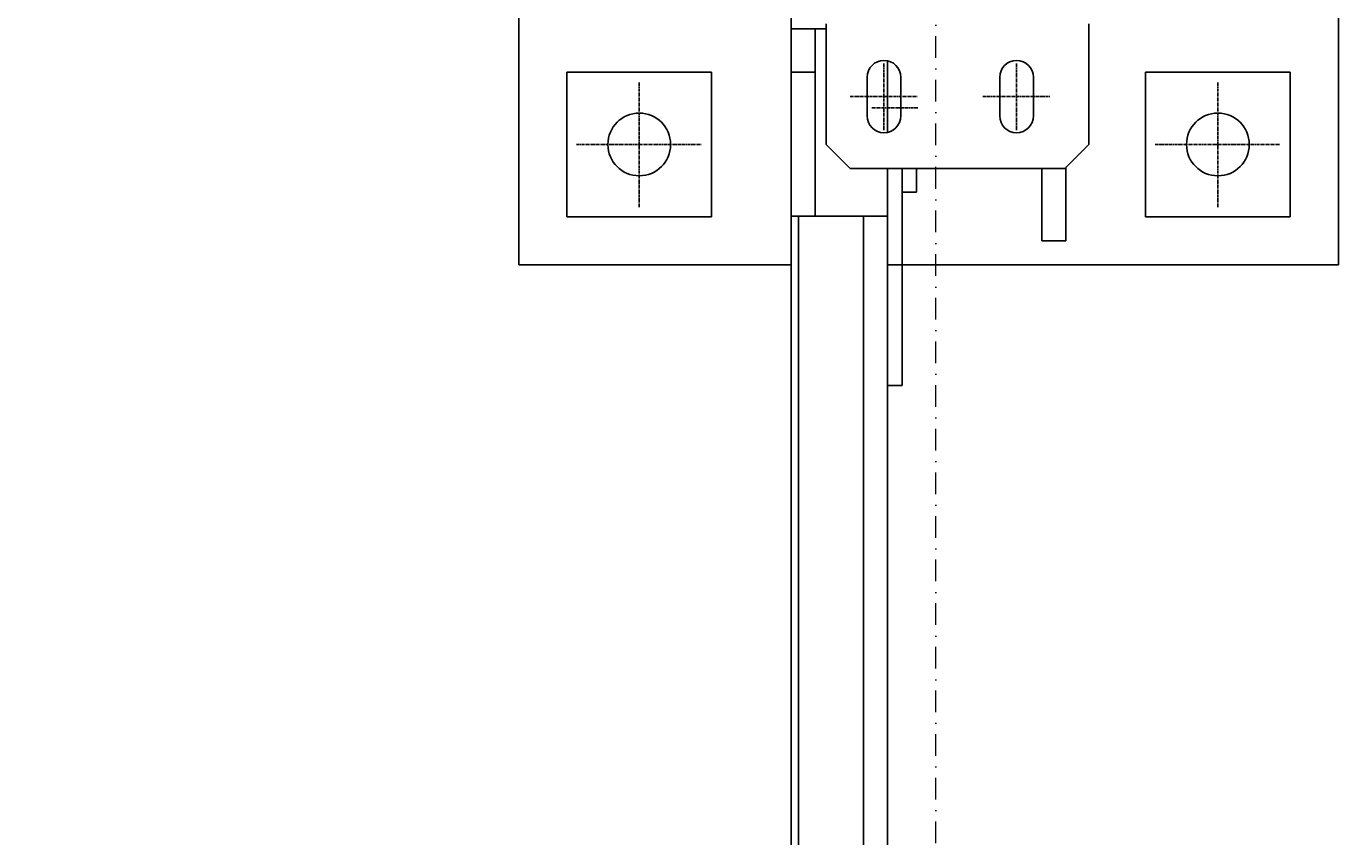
# Model space of a CAD drawing. Header units: millimetres. Extents: x 4047 to 23472, y 1613 to 16682.
# Tile 39 of 86: x 7809 to 8356, y 8662 to 8999. Entities that reach past the tile are written whole.
import ezdxf

# ---------------------------------------------------------------- set-up
doc = ezdxf.new("R2010")
doc.units = ezdxf.units.MM
doc.linetypes.add('CENTER', pattern=[2, 1.25, -0.25, 0.25, -0.25])
doc.linetypes.add('Kropki i Kreski', pattern=[360, 180, -90, 0, -90])
doc.layers.add('Osie_Nr_pióra__101_Nr_pióra__7', color=3, linetype='Continuous', lineweight=18)
for name, color, linetype in [('Rbcs_EX_Osie', 7, 'Continuous'), ('Rbcs_EX_Profile', 7, 'Continuous'), ('Rbcs_EX_Wymiary', 7, 'Continuous')]:
    doc.layers.add(name, color=color, linetype=linetype)
doc.styles.add('RBCS_dim', font='isocpeur.ttf', dxfattribs={"width": 0.9, "oblique": 5})
doc.dimstyles.new('Copy of RBCS_STANDARD', dxfattribs={"dimtxt": 2.5, "dimasz": 2.5, "dimexe": 2, "dimexo": 5, "dimgap": 0.5, "dimtad": 1, "dimdec": 0, "dimtxsty": 'RBCS_dim', "dimblk": 'OBLIQUE', "dimcen": 2.5, "dimclrd": 3, "dimclre": 3, "dimclrt": 6, "dimadec": 0, "dimazin": 0, "dimtfac": 1, "dimtdec": 0, "dimtix": 1, "dimtmove": 0, "dimatfit": 3, "dimfxl": 2, "dimfxlon": 1, "dimarcsym": 0})

# ---------------------------------------------------------------- blocks, each defined once
blk = doc.blocks.new('_OBLIQUE')
at = {"color": 0, "linetype": 'ByBlock'}
blk.add_line((-0.5, -0.5), (0.5, 0.5), dxfattribs=at)
blk = doc.blocks.new('*D278')
at = {"layer": 'Defpoints', "color": 0, "lineweight": 25, "transparency": 16777216}
for p in [(8012.82, 9239.61), (6758.04, 8899.61), (8012.82, 8899.61)]:
    blk.add_point(p, dxfattribs=at)
at = {"layer": 'Rbcs_EX_Wymiary', "color": 3, "lineweight": -2, "transparency": 16777216}
for p, q in [((6858.04, 9239.61), (6658.04, 9239.61)), ((6758.04, 9239.61), (6758.04, 8899.61)), ((6858.04, 8899.61), (6658.04, 8899.61))]:
    blk.add_line(p, q, dxfattribs=at)
at = {"layer": 'Rbcs_EX_Wymiary', "color": 3, "lineweight": -2, "transparency": 16777216, "xscale": 125, "yscale": 125, "zscale": 125}
for p, rotation in [((6758.04, 9239.61), 90), ((6758.04, 8899.61), 270)]:
    blk.add_blockref('_OBLIQUE', p, dxfattribs=dict(at, rotation=rotation))
at = {"layer": 'Rbcs_EX_Wymiary', "color": 6, "transparency": 16777216, "insert": (6670.54, 9069.61), "char_height": 125, "attachment_point": 5, "rotation": 90, "style": 'RBCS_dim'}
blk.add_mtext('340', dxfattribs=at)
blk = doc.blocks.new('*D279')
at = {"layer": 'Defpoints', "color": 0, "lineweight": 25, "transparency": 16777216}
for p in [(8012.82, 8899.61), (6758.04, 4796.11), (8015.81, 4796.11)]:
    blk.add_point(p, dxfattribs=at)
at = {"layer": 'Rbcs_EX_Wymiary', "color": 3, "lineweight": -2, "transparency": 16777216}
for p, q in [((6858.04, 8899.61), (6658.04, 8899.61)), ((6758.04, 8899.61), (6758.04, 4796.11)), ((6858.04, 4796.11), (6658.04, 4796.11))]:
    blk.add_line(p, q, dxfattribs=at)
at = {"layer": 'Rbcs_EX_Wymiary', "color": 3, "lineweight": -2, "transparency": 16777216, "xscale": 125, "yscale": 125, "zscale": 125}
for p, rotation in [((6758.04, 8899.61), 90), ((6758.04, 4796.11), 270)]:
    blk.add_blockref('_OBLIQUE', p, dxfattribs=dict(at, rotation=rotation))
at = {"layer": 'Rbcs_EX_Wymiary', "color": 6, "transparency": 16777216, "insert": (6670.54, 6847.86), "char_height": 125, "attachment_point": 5, "rotation": 90, "style": 'RBCS_dim'}
blk.add_mtext('4103', dxfattribs=at)
blk = doc.blocks.new('*D283')
at = {"layer": 'Defpoints', "color": 0, "lineweight": 25, "transparency": 16777216}
for p in [(8352.82, 9069.61), (6347.64, 4635.61), (8355.81, 4635.61)]:
    blk.add_point(p, dxfattribs=at)
at = {"layer": 'Rbcs_EX_Wymiary', "color": 3, "lineweight": -2, "transparency": 16777216}
for p, q in [((6447.64, 9069.61), (6247.64, 9069.61)), ((6347.64, 9069.61), (6347.64, 4635.61)), ((6447.64, 4635.61), (6247.64, 4635.61))]:
    blk.add_line(p, q, dxfattribs=at)
at = {"layer": 'Rbcs_EX_Wymiary', "color": 3, "lineweight": -2, "transparency": 16777216, "xscale": 125, "yscale": 125, "zscale": 125}
for p, rotation in [((6347.64, 9069.61), 90), ((6347.64, 4635.61), 270)]:
    blk.add_blockref('_OBLIQUE', p, dxfattribs=dict(at, rotation=rotation))
at = {"layer": 'Rbcs_EX_Wymiary', "color": 6, "transparency": 16777216, "insert": (6260.14, 6852.61), "char_height": 125, "attachment_point": 5, "rotation": 90, "style": 'RBCS_dim'}
blk.add_mtext('4434', dxfattribs=at)
blk = doc.blocks.new('*D285')
at = {"layer": 'Defpoints', "color": 0, "lineweight": 25, "transparency": 16777216}
for p in [(8015.83, 13683.11), (5959.71, 4456.11), (8015.83, 4456.11)]:
    blk.add_point(p, dxfattribs=at)
at = {"layer": 'Rbcs_EX_Wymiary', "color": 3, "lineweight": -2, "transparency": 16777216}
for p, q in [((6059.71, 13683.11), (5859.71, 13683.11)), ((5959.71, 13683.11), (5959.71, 4456.11)), ((6059.71, 4456.11), (5859.71, 4456.11))]:
    blk.add_line(p, q, dxfattribs=at)
at = {"layer": 'Rbcs_EX_Wymiary', "color": 3, "lineweight": -2, "transparency": 16777216, "xscale": 125, "yscale": 125, "zscale": 125}
for p, rotation in [((5959.71, 13683.11), 90), ((5959.71, 4456.11), 270)]:
    blk.add_blockref('_OBLIQUE', p, dxfattribs=dict(at, rotation=rotation))
at = {"layer": 'Rbcs_EX_Wymiary', "color": 6, "transparency": 16777216, "insert": (5872.21, 9069.61), "char_height": 125, "attachment_point": 5, "rotation": 90, "style": 'RBCS_dim'}
blk.add_mtext('9227', dxfattribs=at)

msp = doc.modelspace()

# ---------------------------------------------------------------- linework, layer by layer
at = {"layer": 'Osie_Nr_pióra__101_Nr_pióra__7', "linetype": 'Kropki i Kreski', "ltscale": 0.05}
msp.add_line((8185.81, 2125.67), (8185.83, 14790.72), dxfattribs=at)
at = {"layer": 'Rbcs_EX_Osie', "color": 5, "linetype": 'CENTER'}
for p, q in [((8164.32, 8955.48), (8164.32, 8983.48)), ((8219.32, 8955.48), (8219.32, 8983.48)), ((8062.82, 8923.61), (8062.82, 8975.61)), ((8302.82, 8923.61), (8302.82, 8975.61)), ((8150.32, 8969.48), (8178.32, 8969.48)), ((8205.32, 8969.48), (8233.32, 8969.48)), ((8159.32, 8964.86), (8178.32, 8964.86)), ((8159.32, 8964.86), (8178.32, 8964.86)), ((8036.82, 8949.61), (8088.82, 8949.61)), ((8276.82, 8949.61), (8328.82, 8949.61))]:
    msp.add_line(p, q, dxfattribs=at)
at = {"layer": 'Rbcs_EX_Profile'}
for p, q in [((8012.82, 9239.61), (8012.82, 8899.61)), ((8352.82, 8899.61), (8352.82, 9239.61)), ((8125.82, 8997.61), (8125.82, 9009.61)), ((8125.82, 8997.61), (8140.32, 8997.61)), ((8125.82, 8997.61), (8125.82, 8919.86)), ((8135.82, 8919.86), (8135.82, 8997.61)), ((8140.32, 8999.61), (8140.32, 8949.61)), ((8249.32, 8949.61), (8249.32, 8999.61)), ((8092.82, 8979.61), (8032.82, 8979.61)), ((8032.82, 8979.61), (8032.82, 8919.61)), ((8092.82, 8919.61), (8092.82, 8979.61)), ((8135.82, 8979.61), (8125.82, 8979.61)), ((8165.82, 8984.18), (8165.82, 8954.78)), ((8332.82, 8979.61), (8272.82, 8979.61)), ((8272.82, 8979.61), (8272.82, 8919.61)), ((8332.82, 8919.61), (8332.82, 8979.61)), ((8157.32, 8961.48), (8157.32, 8977.48)), ((8171.32, 8977.48), (8171.32, 8961.48)), ((8212.32, 8961.48), (8212.32, 8977.48)), ((8226.32, 8977.48), (8226.32, 8961.48)), ((8140.32, 8949.61), (8150.32, 8939.61)), ((8239.32, 8939.61), (8249.32, 8949.61)), ((8150.32, 8939.61), (8239.32, 8939.61)), ((8165.82, 8939.61), (8165.82, 8899.61)), ((8171.82, 8939.61), (8171.82, 8929.86)), ((8177.82, 8929.86), (8177.82, 8939.61)), ((8229.82, 8939.61), (8229.82, 8909.61)), ((8239.82, 8909.61), (8239.82, 8940.11)), ((8171.82, 8929.86), (8177.82, 8929.86)), ((8171.82, 8899.61), (8171.82, 8929.86)), ((8032.82, 8919.61), (8092.82, 8919.61)), ((8155.82, 8919.86), (8125.82, 8919.86)), ((8125.82, 8919.86), (8125.82, 4773.36)), ((8128.82, 8919.86), (8128.82, 4773.36)), ((8155.82, 8919.86), (8165.82, 8919.86)), ((8155.82, 4810.61), (8155.82, 8919.86)), ((8272.82, 8919.61), (8332.82, 8919.61)), ((8229.82, 8909.61), (8239.82, 8909.61)), ((8012.82, 8899.61), (8125.82, 8899.61)), ((8165.82, 8899.61), (8171.82, 8899.61)), ((8165.82, 8899.61), (8165.82, 8849.61)), ((8171.82, 8849.61), (8171.82, 8899.61)), ((8171.82, 8899.61), (8352.82, 8899.61)), ((8165.82, 8849.61), (8171.82, 8849.61)), ((8165.82, 4843.61), (8165.82, 8849.61))]:
    msp.add_line(p, q, dxfattribs=at)
for centre in [(8062.82, 8949.61), (8302.82, 8949.61)]:
    msp.add_circle(centre, 13, dxfattribs=at)
for centre, start, end in [((8164.32, 8977.48), 0, 180), ((8219.32, 8977.48), 360, 180), ((8164.32, 8961.48), 180, 360), ((8219.32, 8961.48), 180, 0)]:
    msp.add_arc(centre, 7, start, end, dxfattribs=at)

# ---------------------------------------------------------------- dimensions: what is measured, and where the dimension line sits
at = {"layer": 'Rbcs_EX_Wymiary'}
for base, p1, p2, picture, middle in [((5959.71, 4456.11), (8015.83, 13683.11), (8015.83, 4456.11), '*D285', (5872.21, 9069.61)), ((6758.04, 8899.61), (8012.82, 9239.61), (8012.82, 8899.61), '*D278', (6670.54, 9069.61)), ((6347.64, 4635.61), (8352.82, 9069.61), (8355.81, 4635.61), '*D283', (6260.14, 6852.61)), ((6758.0355, 4796.1081), (8012.8211, 8899.608), (8015.8114, 4796.1081), '*D279', (6670.5355, 6847.858))]:
    dim = msp.add_linear_dim(base=base, p1=p1, p2=p2, angle=90, dimstyle='Copy of RBCS_STANDARD', dxfattribs=at)
    dim.commit()
    dim.dimension.update_dxf_attribs({"geometry": picture, "text_midpoint": middle})

doc.saveas('drawing.dxf')
